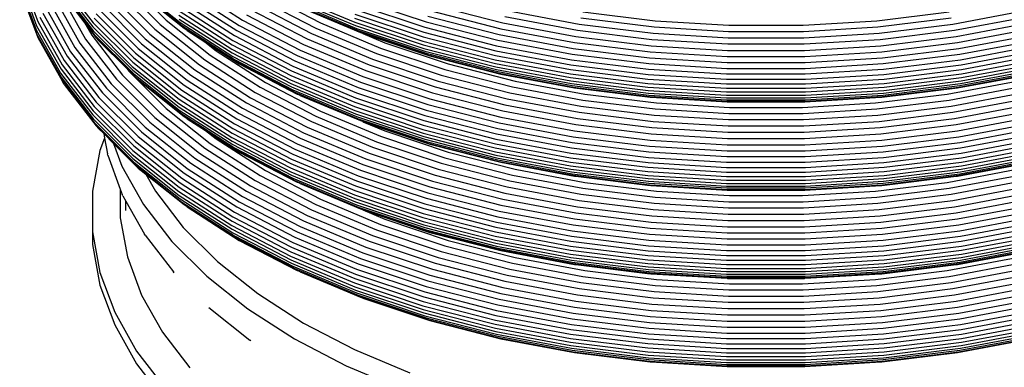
# Model space of a CAD drawing. Extents: x -15981 to -11679, y 2285 to 5601.
# Tile 27 of 103: x -14698.5 to -14680.24, y 3435.38 to 3441.82. Entities that reach past the tile are written whole.
import ezdxf

# ---------------------------------------------------------------- set-up
doc = ezdxf.new("R2010")
doc.units = 0
doc.header["$MEASUREMENT"] = 0
doc.layers.add('TANK', color=2, linetype='CONTINUOUS')
doc.layers.add('TANK-SLOPE', color=2, linetype='CONTINUOUS')

# ---------------------------------------------------------------- blocks, each defined once
blk = doc.blocks.new('A$C3406478A')
at = {"layer": 'TANK'}
for p, q in [((-10.365, 101.016), (-10.06, 100.188)), ((-10.342, 101.091), (-10.037, 100.265)), ((-9.607, 101.017), (-9.011, 100.244)), ((-8.35, 100.983), (-7.656, 100.289)), ((-10.373, 100.94), (-10.068, 100.112)), ((-10.365, 100.866), (-10.06, 100.039)), ((-10.342, 100.794), (-10.037, 99.967)), ((-9.615, 100.94), (-9.019, 100.167)), ((-9.607, 100.867), (-9.011, 100.094)), ((-9.585, 100.799), (-8.99, 100.027)), ((-8.576, 100.828), (-7.869, 100.121)), ((-8.468, 100.909), (-7.767, 100.208)), ((-8.259, 100.931), (-7.399, 100.247)), ((-8.225, 100.87), (-7.367, 100.189)), ((-8.176, 100.819), (-7.322, 100.14)), ((-7.268, 100.813), (-6.301, 100.193)), ((-7.202, 100.907), (-6.24, 100.291)), ((-5.814, 100.77), (-4.793, 100.24)), ((-9.695, 100.647), (-9.255, 99.864)), ((-9.588, 100.718), (-9.151, 99.941)), ((-9.547, 100.734), (-9.163, 100.236)), ((-8.764, 100.663), (-8.046, 99.945)), ((-8.675, 100.747), (-7.962, 100.034)), ((-7.367, 100.631), (-6.391, 100.005)), ((-7.322, 100.722), (-6.35, 100.098)), ((-5.912, 100.681), (-4.88, 100.144)), ((-5.347, 100.752), (-4.162, 100.254)), ((-5.332, 100.687), (-4.149, 100.191)), ((-5.307, 100.634), (-4.127, 100.139)), ((-5.271, 100.59), (-4.095, 100.097)), ((-4.095, 100.679), (-2.837, 100.259)), ((-9.943, 100.422), (-9.494, 99.625)), ((-9.875, 100.499), (-9.428, 99.706)), ((-9.792, 100.575), (-9.348, 99.786)), ((-8.954, 100.407), (-8.225, 99.677)), ((-8.903, 100.492), (-8.176, 99.765)), ((-8.84, 100.578), (-8.117, 99.855)), ((-7.417, 100.461), (-6.436, 99.833)), ((-7.399, 100.543), (-6.42, 99.915)), ((-6.091, 100.488), (-5.04, 99.942)), ((-6.005, 100.585), (-4.963, 100.043)), ((-5.173, 100.53), (-4.057, 100.063)), ((-4.162, 100.404), (-2.892, 99.981)), ((-4.149, 100.489), (-2.882, 100.066)), ((-4.127, 100.581), (-2.863, 100.16)), ((-2.767, 100.468), (-1.454, 100.131)), ((-2.721, 100.577), (-1.418, 100.242)), ((-1.335, 100.469), (-0.002, 100.219)), ((0.068, 100.445), (1.411, 100.28)), ((5.516, 100.28), (6.86, 100.445)), ((6.93, 100.219), (8.263, 100.469)), ((-10.037, 100.265), (-9.585, 99.462)), ((-9.998, 100.343), (-9.547, 99.541)), ((-9.163, 100.236), (-9.038, 100.013)), ((-9.163, 100.236), (-8.954, 99.965)), ((-9.011, 100.244), (-8.278, 99.511)), ((-8.99, 100.325), (-8.259, 99.593)), ((-7.656, 100.289), (-6.84, 99.641)), ((-7.424, 100.383), (-6.442, 99.754)), ((-7.417, 100.312), (-6.436, 99.683)), ((-7.399, 100.247), (-6.42, 99.619)), ((-6.24, 100.291), (-5.173, 99.736)), ((-6.169, 100.391), (-5.11, 99.84)), ((-4.793, 100.24), (-3.682, 99.774)), ((-4.166, 100.325), (-2.896, 99.902)), ((-4.162, 100.254), (-2.892, 99.831)), ((-2.837, 100.259), (-1.51, 99.918)), ((-2.805, 100.362), (-1.485, 100.022)), ((-1.418, 100.242), (-0.062, 99.988)), ((-1.379, 100.356), (-0.034, 100.104)), ((0.032, 100.332), (1.39, 100.166)), ((1.411, 100.28), (2.777, 100.197)), ((4.15, 100.197), (5.516, 100.28)), ((5.538, 100.166), (6.895, 100.332)), ((6.961, 100.104), (8.306, 100.356)), ((6.99, 99.988), (8.346, 100.242)), ((-10.068, 100.112), (-9.615, 99.307)), ((-10.06, 100.188), (-9.607, 99.384)), ((-10.06, 100.039), (-9.607, 99.234)), ((-9.019, 100.167), (-8.286, 99.434)), ((-9.011, 100.094), (-8.278, 99.361)), ((-7.869, 100.121), (-7.037, 99.46)), ((-7.767, 100.208), (-6.943, 99.553)), ((-7.367, 100.189), (-6.391, 99.563)), ((-7.268, 100.099), (-7.322, 100.14)), ((-7.322, 100.14), (-6.35, 99.517)), ((-7.268, 100.099), (-6.938, 99.888)), ((-6.35, 100.098), (-5.271, 99.537)), ((-6.301, 100.193), (-5.226, 99.635)), ((-4.963, 100.043), (-3.829, 99.568)), ((-4.88, 100.144), (-3.757, 99.673)), ((-4.149, 100.191), (-2.882, 99.768)), ((-4.127, 100.139), (-2.863, 99.718)), ((-4.095, 100.097), (-2.837, 99.678)), ((-4.057, 100.063), (-2.805, 99.646)), ((-4.01, 100.044), (-3.602, 99.873)), ((-4.01, 100.044), (-2.767, 99.627)), ((-2.882, 100.066), (-1.545, 99.723)), ((-2.863, 100.16), (-1.531, 99.818)), ((-1.454, 100.131), (-0.088, 99.875)), ((-0.034, 100.104), (1.35, 99.934)), ((-0.002, 100.219), (1.369, 100.05)), ((1.369, 100.05), (2.763, 99.966)), ((1.39, 100.166), (2.77, 100.082)), ((2.77, 100.082), (4.158, 100.082)), ((2.777, 100.197), (4.15, 100.197)), ((4.158, 100.082), (5.538, 100.166)), ((4.165, 99.966), (5.559, 100.05)), ((5.559, 100.05), (6.93, 100.219)), ((5.578, 99.934), (6.961, 100.104)), ((7.016, 99.875), (8.382, 100.131)), ((-10.037, 99.967), (-9.585, 99.164)), ((-9.255, 99.864), (-8.675, 99.112)), ((-9.151, 99.941), (-8.576, 99.195)), ((-9.038, 100.013), (-8.468, 99.274)), ((-8.99, 100.027), (-8.259, 99.296)), ((-8.954, 99.965), (-8.225, 99.235)), ((-8.903, 99.91), (-8.954, 99.965)), ((-8.903, 99.91), (-8.379, 99.387)), ((-8.117, 99.855), (-7.268, 99.18)), ((-8.046, 99.945), (-7.202, 99.274)), ((-7.962, 100.034), (-7.124, 99.368)), ((-6.938, 99.888), (-6.733, 99.725)), ((-6.938, 99.888), (-6.301, 99.479)), ((-6.42, 99.915), (-5.332, 99.35)), ((-6.391, 100.005), (-5.307, 99.441)), ((-5.04, 99.942), (-3.896, 99.462)), ((-3.602, 99.873), (-2.426, 99.481)), ((-2.896, 99.902), (-1.557, 99.557)), ((-2.892, 99.981), (-1.554, 99.637)), ((-1.51, 99.918), (-0.128, 99.659)), ((-1.485, 100.022), (-0.11, 99.764)), ((-0.088, 99.875), (1.317, 99.702)), ((-0.062, 99.988), (1.333, 99.817)), ((1.35, 99.934), (2.757, 99.849)), ((2.763, 99.966), (4.165, 99.966)), ((4.171, 99.849), (5.578, 99.934)), ((5.595, 99.817), (6.99, 99.988)), ((5.611, 99.702), (7.016, 99.875)), ((7.038, 99.764), (8.413, 100.022)), ((7.056, 99.659), (8.438, 99.918)), ((-9.428, 99.706), (-8.84, 98.943)), ((-9.348, 99.786), (-8.764, 99.028)), ((-8.225, 99.677), (-7.367, 98.996)), ((-8.176, 99.765), (-7.322, 99.087)), ((-6.733, 99.725), (-5.814, 99.135)), ((-6.442, 99.754), (-5.353, 99.188)), ((-6.436, 99.833), (-5.347, 99.267)), ((-6.436, 99.683), (-5.347, 99.117)), ((-5.173, 99.736), (-4.011, 99.248)), ((-5.11, 99.84), (-3.956, 99.356)), ((-3.757, 99.673), (-2.556, 99.273)), ((-3.682, 99.774), (-2.493, 99.377)), ((-2.892, 99.831), (-1.554, 99.487)), ((-2.882, 99.768), (-1.545, 99.425)), ((-2.863, 99.718), (-1.531, 99.375)), ((-2.837, 99.678), (-1.51, 99.337)), ((-1.545, 99.723), (-0.154, 99.462)), ((-1.531, 99.818), (-0.143, 99.557)), ((-0.11, 99.764), (1.304, 99.591)), ((1.317, 99.702), (2.746, 99.616)), ((1.333, 99.817), (2.751, 99.731)), ((2.751, 99.731), (4.177, 99.731)), ((2.757, 99.849), (4.171, 99.849)), ((4.177, 99.731), (5.595, 99.817)), ((4.182, 99.616), (5.611, 99.702)), ((5.624, 99.591), (7.038, 99.764)), ((7.071, 99.557), (8.458, 99.818)), ((7.081, 99.462), (8.473, 99.723)), ((-9.547, 99.541), (-8.954, 98.772)), ((-9.494, 99.625), (-8.903, 98.859)), ((-8.278, 99.511), (-7.417, 98.827)), ((-8.259, 99.593), (-7.399, 98.91)), ((-6.943, 99.553), (-6.005, 98.952)), ((-6.84, 99.641), (-5.912, 99.046)), ((-6.42, 99.619), (-5.332, 99.054)), ((-6.391, 99.563), (-5.307, 98.999)), ((-6.35, 99.517), (-5.271, 98.955)), ((-5.271, 99.537), (-4.095, 99.044)), ((-5.226, 99.635), (-4.057, 99.144)), ((-3.829, 99.568), (-2.616, 99.163)), ((-2.805, 99.646), (-1.485, 99.307)), ((-2.767, 99.627), (-1.454, 99.29)), ((-1.557, 99.557), (-0.162, 99.296)), ((-1.554, 99.637), (-0.16, 99.375)), ((-0.143, 99.557), (1.284, 99.382)), ((-0.128, 99.659), (1.293, 99.485)), ((1.304, 99.591), (2.741, 99.504)), ((2.741, 99.504), (4.187, 99.504)), ((2.746, 99.616), (4.182, 99.616)), ((4.187, 99.504), (5.624, 99.591)), ((5.635, 99.485), (7.056, 99.659)), ((5.644, 99.382), (7.071, 99.557)), ((7.088, 99.375), (8.481, 99.637)), ((7.09, 99.296), (8.484, 99.557)), ((-9.607, 99.384), (-9.011, 98.611)), ((-9.585, 99.462), (-8.99, 98.69)), ((-8.379, 99.387), (-8.35, 99.348)), ((-8.379, 99.387), (-8.176, 99.184)), ((-8.35, 99.348), (-7.656, 98.655)), ((-8.286, 99.434), (-7.424, 98.749)), ((-8.278, 99.361), (-7.417, 98.677)), ((-7.124, 99.368), (-6.169, 98.756)), ((-7.037, 99.46), (-6.091, 98.853)), ((-6.301, 99.479), (-5.226, 98.921)), ((-5.332, 99.35), (-4.149, 98.854)), ((-5.307, 99.441), (-4.127, 98.946)), ((-3.956, 99.356), (-2.721, 98.944)), ((-3.896, 99.462), (-2.671, 99.053)), ((-2.493, 99.377), (-1.238, 99.055)), ((-2.426, 99.481), (-1.185, 99.162)), ((-1.554, 99.487), (-0.16, 99.226)), ((-1.545, 99.425), (-0.154, 99.164)), ((-1.531, 99.375), (-0.143, 99.115)), ((-1.51, 99.337), (-0.128, 99.078)), ((-0.16, 99.375), (1.274, 99.199)), ((-0.154, 99.462), (1.277, 99.286)), ((1.284, 99.382), (2.734, 99.294)), ((1.293, 99.485), (2.737, 99.397)), ((2.737, 99.397), (4.19, 99.397)), ((4.19, 99.397), (5.635, 99.485)), ((4.193, 99.294), (5.644, 99.382)), ((5.65, 99.286), (7.081, 99.462)), ((5.654, 99.199), (7.088, 99.375)), ((7.056, 99.078), (8.438, 99.337)), ((7.071, 99.115), (8.458, 99.375)), ((7.081, 99.164), (8.473, 99.425)), ((7.088, 99.226), (8.481, 99.487)), ((-9.615, 99.307), (-9.019, 98.534)), ((-9.607, 99.234), (-9.011, 98.461)), ((-9.547, 99.101), (-9.585, 99.164)), ((-9.585, 99.164), (-8.99, 98.392)), ((-8.576, 99.195), (-7.869, 98.488)), ((-8.468, 99.274), (-7.767, 98.573)), ((-8.259, 99.296), (-7.399, 98.612)), ((-8.225, 99.235), (-7.367, 98.554)), ((-8.176, 99.184), (-7.322, 98.505)), ((-7.268, 99.18), (-6.301, 98.56)), ((-7.202, 99.274), (-6.24, 98.657)), ((-5.814, 99.135), (-4.793, 98.605)), ((-5.353, 99.188), (-4.166, 98.69)), ((-5.347, 99.267), (-4.162, 98.769)), ((-4.057, 99.144), (-2.805, 98.727)), ((-4.011, 99.248), (-2.767, 98.833)), ((-2.616, 99.163), (-1.335, 98.834)), ((-2.556, 99.273), (-1.288, 98.947)), ((-1.485, 99.307), (-0.11, 99.049)), ((-1.454, 99.29), (-0.088, 99.034)), ((-1.185, 99.162), (0.106, 98.92)), ((-0.162, 99.296), (1.272, 99.12)), ((-0.16, 99.226), (1.274, 99.05)), ((-0.154, 99.164), (1.277, 98.988)), ((1.274, 99.199), (2.731, 99.111)), ((1.277, 99.286), (2.732, 99.198)), ((2.732, 99.198), (4.195, 99.198)), ((2.734, 99.294), (4.193, 99.294)), ((4.195, 99.198), (5.65, 99.286)), ((4.197, 99.111), (5.654, 99.199)), ((5.65, 98.988), (7.081, 99.164)), ((5.654, 99.05), (7.088, 99.226)), ((5.655, 99.12), (7.09, 99.296)), ((6.822, 98.92), (8.113, 99.162)), ((7.016, 99.034), (8.382, 99.29)), ((7.038, 99.049), (8.413, 99.307)), ((-9.547, 99.101), (-8.954, 98.332)), ((-8.84, 98.943), (-8.117, 98.22)), ((-8.764, 99.028), (-8.046, 98.31)), ((-8.675, 99.112), (-7.962, 98.399)), ((-7.367, 98.996), (-6.391, 98.37)), ((-7.322, 99.087), (-6.35, 98.463)), ((-6.005, 98.952), (-4.963, 98.41)), ((-5.912, 99.046), (-4.88, 98.51)), ((-5.347, 99.117), (-4.162, 98.619)), ((-5.332, 99.054), (-4.149, 98.558)), ((-5.307, 98.999), (-4.127, 98.504)), ((-5.271, 98.955), (-4.095, 98.462)), ((-4.127, 98.946), (-2.863, 98.525)), ((-4.095, 99.044), (-2.837, 98.625)), ((-2.721, 98.944), (-1.418, 98.609)), ((-2.671, 99.053), (-1.379, 98.721)), ((-1.288, 98.947), (0.032, 98.699)), ((-1.238, 99.055), (0.068, 98.81)), ((-0.143, 99.115), (1.284, 98.94)), ((-0.128, 99.078), (1.293, 98.903)), ((-0.11, 99.049), (1.304, 98.875)), ((-0.088, 99.034), (1.317, 98.861)), ((1.272, 99.12), (2.731, 99.031)), ((1.274, 99.05), (2.731, 98.961)), ((1.277, 98.988), (2.732, 98.9)), ((2.731, 99.111), (4.197, 99.111)), ((2.731, 99.031), (4.197, 99.031)), ((2.731, 98.961), (4.197, 98.961)), ((4.195, 98.9), (5.65, 98.988)), ((4.197, 99.031), (5.655, 99.12)), ((4.197, 98.961), (5.654, 99.05)), ((5.611, 98.861), (7.016, 99.034)), ((5.624, 98.875), (7.038, 99.049)), ((5.635, 98.903), (7.056, 99.078)), ((5.644, 98.94), (7.071, 99.115)), ((6.86, 98.81), (8.166, 99.055)), ((6.895, 98.699), (8.215, 98.947)), ((-8.954, 98.772), (-8.225, 98.043)), ((-8.903, 98.859), (-8.176, 98.132)), ((-7.417, 98.827), (-6.436, 98.198)), ((-7.399, 98.91), (-6.42, 98.282)), ((-6.091, 98.853), (-5.04, 98.307)), ((-5.173, 98.896), (-5.226, 98.921)), ((-5.173, 98.896), (-4.057, 98.43)), ((-4.162, 98.769), (-2.892, 98.346)), ((-4.149, 98.854), (-2.882, 98.431)), ((-2.767, 98.833), (-1.454, 98.496)), ((-1.335, 98.834), (-0.002, 98.584)), ((0.068, 98.81), (1.411, 98.645)), ((0.106, 98.92), (1.434, 98.757)), ((1.284, 98.94), (2.734, 98.852)), ((1.293, 98.903), (2.737, 98.815)), ((1.304, 98.875), (2.741, 98.788)), ((1.317, 98.861), (1.333, 98.861)), ((1.333, 98.861), (2.746, 98.775)), ((2.732, 98.9), (4.195, 98.9)), ((2.734, 98.852), (4.193, 98.852)), ((2.737, 98.815), (4.19, 98.815)), ((2.741, 98.788), (4.187, 98.788)), ((2.746, 98.775), (2.751, 98.775)), ((2.751, 98.775), (4.177, 98.775)), ((4.177, 98.775), (4.182, 98.775)), ((4.182, 98.775), (5.595, 98.861)), ((4.187, 98.788), (5.624, 98.875)), ((4.19, 98.815), (5.635, 98.903)), ((4.193, 98.852), (5.644, 98.94)), ((5.493, 98.757), (6.822, 98.92)), ((5.516, 98.645), (6.86, 98.81)), ((5.595, 98.861), (5.611, 98.861)), ((6.93, 98.584), (8.263, 98.834)), ((-9.011, 98.611), (-8.278, 97.878)), ((-8.99, 98.69), (-8.259, 97.959)), ((-7.656, 98.655), (-6.84, 98.006)), ((-7.424, 98.749), (-6.442, 98.119)), ((-7.417, 98.677), (-6.436, 98.048)), ((-7.399, 98.612), (-6.42, 97.985)), ((-6.24, 98.657), (-5.173, 98.103)), ((-6.169, 98.756), (-5.11, 98.205)), ((-4.793, 98.605), (-3.682, 98.139)), ((-4.166, 98.69), (-2.896, 98.267)), ((-4.162, 98.619), (-2.892, 98.196)), ((-2.837, 98.625), (-1.51, 98.283)), ((-2.805, 98.727), (-1.485, 98.387)), ((-1.418, 98.609), (-0.062, 98.355)), ((-1.379, 98.721), (-0.034, 98.469)), ((-0.002, 98.584), (1.369, 98.416)), ((0.032, 98.699), (1.39, 98.533)), ((1.411, 98.645), (2.777, 98.562)), ((1.434, 98.757), (2.785, 98.675)), ((2.785, 98.675), (4.143, 98.675)), ((4.143, 98.675), (5.493, 98.757)), ((4.15, 98.562), (5.516, 98.645)), ((5.538, 98.533), (6.895, 98.699)), ((5.559, 98.416), (6.93, 98.584)), ((6.961, 98.469), (8.306, 98.721)), ((6.99, 98.355), (8.346, 98.609)), ((-9.019, 98.534), (-8.286, 97.8)), ((-9.011, 98.461), (-8.278, 97.728)), ((-7.962, 98.399), (-7.124, 97.733)), ((-7.869, 98.488), (-7.037, 97.827)), ((-7.767, 98.573), (-6.943, 97.918)), ((-7.367, 98.554), (-6.391, 97.928)), ((-7.268, 98.465), (-7.322, 98.505)), ((-7.322, 98.505), (-6.35, 97.882)), ((-7.268, 98.465), (-6.927, 98.246)), ((-6.35, 98.463), (-5.271, 97.902)), ((-6.301, 98.56), (-5.226, 98.002)), ((-4.963, 98.41), (-3.829, 97.935)), ((-4.88, 98.51), (-3.757, 98.039)), ((-4.149, 98.558), (-2.882, 98.135)), ((-4.127, 98.504), (-2.863, 98.083)), ((-4.095, 98.462), (-2.837, 98.043)), ((-4.057, 98.43), (-2.805, 98.013)), ((-4.011, 98.409), (-3.602, 98.238)), ((-4.011, 98.409), (-2.767, 97.994)), ((-2.882, 98.431), (-1.545, 98.088)), ((-2.863, 98.525), (-1.531, 98.183)), ((-1.454, 98.496), (-0.088, 98.24)), ((-0.034, 98.469), (1.35, 98.299)), ((1.369, 98.416), (2.763, 98.331)), ((1.39, 98.533), (2.77, 98.449)), ((2.77, 98.449), (4.158, 98.449)), ((2.777, 98.562), (4.15, 98.562)), ((4.158, 98.449), (5.538, 98.533)), ((4.165, 98.331), (5.559, 98.416)), ((5.578, 98.299), (6.961, 98.469)), ((7.016, 98.24), (8.382, 98.496)), ((-8.99, 98.392), (-8.259, 97.661)), ((-8.903, 98.277), (-8.954, 98.332)), ((-8.954, 98.332), (-8.225, 97.602)), ((-8.903, 98.277), (-8.813, 98.188)), ((-8.117, 98.22), (-7.268, 97.545)), ((-8.046, 98.31), (-7.202, 97.639)), ((-6.927, 98.246), (-6.733, 98.092)), ((-6.927, 98.246), (-6.301, 97.844)), ((-6.42, 98.282), (-5.332, 97.717)), ((-6.391, 98.37), (-5.307, 97.807)), ((-5.04, 98.307), (-3.896, 97.827)), ((-3.602, 98.238), (-2.426, 97.846)), ((-2.896, 98.267), (-1.557, 97.923)), ((-2.892, 98.346), (-1.554, 98.002)), ((-1.51, 98.283), (-0.128, 98.024)), ((-1.485, 98.387), (-0.11, 98.13)), ((-0.088, 98.24), (1.317, 98.067)), ((-0.062, 98.355), (1.333, 98.184)), ((1.35, 98.299), (2.757, 98.214)), ((2.757, 98.214), (4.171, 98.214)), ((2.763, 98.331), (4.165, 98.331)), ((4.171, 98.214), (5.578, 98.299)), ((5.595, 98.184), (6.99, 98.355)), ((5.611, 98.067), (7.016, 98.24)), ((7.038, 98.13), (8.413, 98.387)), ((7.056, 98.024), (8.438, 98.283)), ((-8.799, 98.107), (-8.884, 97.875)), ((-8.813, 98.188), (-8.634, 98.008)), ((-8.813, 98.188), (-8.799, 98.107)), ((-8.799, 98.107), (-8.745, 97.813)), ((-8.225, 98.043), (-7.367, 97.361)), ((-8.176, 98.132), (-7.322, 97.454)), ((-6.733, 98.092), (-5.814, 97.502)), ((-6.442, 98.119), (-5.353, 97.553)), ((-6.436, 98.198), (-5.347, 97.632)), ((-6.436, 98.048), (-5.347, 97.482)), ((-5.173, 98.103), (-4.011, 97.615)), ((-5.11, 98.205), (-3.956, 97.721)), ((-3.757, 98.039), (-2.556, 97.638)), ((-3.682, 98.139), (-2.493, 97.742)), ((-2.892, 98.196), (-1.554, 97.852)), ((-2.882, 98.135), (-1.545, 97.792)), ((-2.863, 98.083), (-1.531, 97.74)), ((-2.837, 98.043), (-1.51, 97.702)), ((-1.545, 98.088), (-0.154, 97.827)), ((-1.531, 98.183), (-0.143, 97.922)), ((-0.11, 98.13), (1.304, 97.956)), ((1.317, 98.067), (2.746, 97.981)), ((1.333, 98.184), (2.751, 98.098)), ((2.751, 98.098), (4.177, 98.098)), ((4.177, 98.098), (5.595, 98.184)), ((4.182, 97.981), (5.611, 98.067)), ((5.624, 97.956), (7.038, 98.13)), ((7.071, 97.922), (8.458, 98.183)), ((7.081, 97.827), (8.473, 98.088)), ((-8.884, 97.875), (-9.021, 97.124)), ((-8.634, 98.008), (-8.478, 97.585)), ((-8.634, 98.008), (-8.176, 97.551)), ((-8.278, 97.878), (-7.417, 97.194)), ((-8.259, 97.959), (-7.399, 97.275)), ((-6.943, 97.918), (-6.005, 97.317)), ((-6.84, 98.006), (-5.912, 97.411)), ((-6.42, 97.985), (-5.332, 97.419)), ((-6.391, 97.928), (-5.307, 97.364)), ((-6.35, 97.882), (-5.271, 97.321)), ((-5.271, 97.902), (-4.095, 97.409)), ((-5.226, 98.002), (-4.057, 97.511)), ((-3.829, 97.935), (-2.616, 97.53)), ((-2.805, 98.013), (-1.485, 97.674)), ((-2.767, 97.994), (-1.454, 97.657)), ((-1.557, 97.923), (-0.162, 97.661)), ((-1.554, 98.002), (-0.16, 97.741)), ((-1.554, 97.852), (-0.16, 97.591)), ((-0.143, 97.922), (1.284, 97.747)), ((-0.128, 98.024), (1.293, 97.85)), ((1.293, 97.85), (2.737, 97.762)), ((1.304, 97.956), (2.741, 97.869)), ((2.741, 97.869), (4.187, 97.869)), ((2.746, 97.981), (4.182, 97.981)), ((4.187, 97.869), (5.624, 97.956)), ((4.19, 97.762), (5.635, 97.85)), ((5.635, 97.85), (7.056, 98.024)), ((5.644, 97.747), (7.071, 97.922)), ((7.088, 97.741), (8.481, 98.002)), ((7.088, 97.591), (8.481, 97.852)), ((7.09, 97.661), (8.484, 97.923)), ((-8.739, 97.789), (-8.745, 97.813)), ((-8.739, 97.789), (-8.508, 97.16)), ((-8.286, 97.8), (-7.424, 97.116)), ((-8.278, 97.728), (-7.417, 97.044)), ((-7.124, 97.733), (-6.169, 97.121)), ((-7.037, 97.827), (-6.091, 97.22)), ((-6.301, 97.844), (-5.226, 97.286)), ((-5.332, 97.717), (-4.149, 97.221)), ((-5.307, 97.807), (-4.127, 97.312)), ((-3.956, 97.721), (-2.721, 97.309)), ((-3.896, 97.827), (-2.671, 97.419)), ((-2.493, 97.742), (-1.238, 97.42)), ((-2.426, 97.846), (-1.185, 97.527)), ((-1.545, 97.792), (-0.154, 97.531)), ((-1.531, 97.74), (-0.143, 97.48)), ((-1.51, 97.702), (-0.128, 97.443)), ((-1.485, 97.674), (-0.11, 97.416)), ((-0.16, 97.741), (1.274, 97.565)), ((-0.154, 97.827), (1.277, 97.651)), ((1.284, 97.747), (2.734, 97.659)), ((2.737, 97.762), (4.19, 97.762)), ((4.193, 97.659), (5.644, 97.747)), ((5.65, 97.651), (7.081, 97.827)), ((5.654, 97.565), (7.088, 97.741)), ((7.038, 97.416), (8.413, 97.674)), ((7.056, 97.443), (8.438, 97.702)), ((7.071, 97.48), (8.458, 97.74)), ((7.081, 97.531), (8.473, 97.792)), ((-8.478, 97.585), (-8.078, 96.874)), ((-8.259, 97.661), (-7.399, 96.977)), ((-8.225, 97.602), (-7.367, 96.921)), ((-8.176, 97.551), (-8.034, 97.437)), ((-7.268, 97.545), (-6.301, 96.925)), ((-7.202, 97.639), (-6.24, 97.023)), ((-5.814, 97.502), (-4.793, 96.972)), ((-5.353, 97.553), (-4.166, 97.055)), ((-5.347, 97.632), (-4.162, 97.134)), ((-4.057, 97.511), (-2.805, 97.094)), ((-4.011, 97.615), (-2.767, 97.2)), ((-2.616, 97.53), (-1.335, 97.201)), ((-2.556, 97.638), (-1.288, 97.312)), ((-1.454, 97.657), (-0.088, 97.401)), ((-1.185, 97.527), (0.106, 97.285)), ((-0.162, 97.661), (1.272, 97.485)), ((-0.16, 97.591), (1.274, 97.415)), ((-0.154, 97.531), (1.277, 97.355)), ((1.272, 97.485), (2.731, 97.396)), ((1.274, 97.565), (2.731, 97.476)), ((1.277, 97.651), (2.732, 97.563)), ((2.732, 97.563), (4.195, 97.563)), ((2.734, 97.659), (4.193, 97.659)), ((4.195, 97.563), (5.65, 97.651)), ((4.197, 97.476), (5.654, 97.565)), ((4.197, 97.396), (5.655, 97.485)), ((5.65, 97.355), (7.081, 97.531)), ((5.654, 97.415), (7.088, 97.591)), ((5.655, 97.485), (7.09, 97.661)), ((6.822, 97.285), (8.113, 97.527)), ((7.016, 97.401), (8.382, 97.657)), ((-8.034, 97.437), (-7.322, 96.872)), ((-8.034, 97.437), (-7.855, 97.12)), ((-7.367, 97.361), (-6.391, 96.735)), ((-7.322, 97.454), (-6.35, 96.83)), ((-6.005, 97.317), (-4.963, 96.775)), ((-5.912, 97.411), (-4.88, 96.875)), ((-5.347, 97.482), (-4.162, 96.985)), ((-5.332, 97.419), (-4.149, 96.923)), ((-5.307, 97.364), (-4.127, 96.869)), ((-5.271, 97.321), (-4.095, 96.828)), ((-4.127, 97.312), (-2.863, 96.89)), ((-4.095, 97.409), (-2.837, 96.99)), ((-2.721, 97.309), (-1.418, 96.975)), ((-2.671, 97.419), (-1.379, 97.087)), ((-1.288, 97.312), (0.032, 97.064)), ((-1.238, 97.42), (0.068, 97.175)), ((-0.143, 97.48), (1.284, 97.305)), ((-0.128, 97.443), (1.293, 97.268)), ((-0.11, 97.416), (1.304, 97.242)), ((-0.088, 97.401), (-0.062, 97.397)), ((-0.062, 97.397), (1.317, 97.228)), ((1.274, 97.415), (2.731, 97.326)), ((1.277, 97.355), (2.732, 97.267)), ((1.284, 97.305), (2.734, 97.217)), ((2.731, 97.476), (4.197, 97.476)), ((2.731, 97.396), (4.197, 97.396)), ((2.731, 97.326), (4.197, 97.326)), ((4.193, 97.217), (5.644, 97.305)), ((4.195, 97.267), (5.65, 97.355)), ((4.197, 97.326), (5.654, 97.415)), ((5.611, 97.228), (6.99, 97.397)), ((5.624, 97.242), (7.038, 97.416)), ((5.635, 97.268), (7.056, 97.443)), ((5.644, 97.305), (7.071, 97.48)), ((6.86, 97.175), (8.166, 97.42)), ((6.895, 97.064), (8.215, 97.312)), ((6.99, 97.397), (7.016, 97.401)), ((-9.021, 97.124), (-9.021, 96.368)), ((-8.508, 97.16), (-8.508, 96.626)), ((-8.508, 97.16), (-8.47, 97.059)), ((-7.855, 97.12), (-7.339, 96.451)), ((-7.417, 97.194), (-6.436, 96.565)), ((-7.399, 97.275), (-6.42, 96.647)), ((-6.169, 97.121), (-5.11, 96.57)), ((-6.091, 97.22), (-5.04, 96.674)), ((-5.173, 97.262), (-5.226, 97.286)), ((-5.173, 97.262), (-4.057, 96.795)), ((-4.162, 97.134), (-2.892, 96.711)), ((-4.149, 97.221), (-2.882, 96.798)), ((-2.767, 97.2), (-1.454, 96.863)), ((-1.335, 97.201), (-0.002, 96.951)), ((0.068, 97.175), (1.411, 97.01)), ((0.106, 97.285), (1.434, 97.122)), ((1.293, 97.268), (2.737, 97.181)), ((1.304, 97.242), (2.741, 97.155)), ((1.333, 97.226), (1.317, 97.228)), ((1.333, 97.226), (2.746, 97.142)), ((1.434, 97.122), (2.785, 97.04)), ((2.732, 97.267), (4.195, 97.267)), ((2.734, 97.217), (4.193, 97.217)), ((2.737, 97.181), (4.19, 97.181)), ((2.741, 97.155), (4.187, 97.155)), ((2.751, 97.142), (4.177, 97.14)), ((4.143, 97.04), (5.493, 97.122)), ((4.177, 97.14), (4.182, 97.142)), ((4.182, 97.142), (5.595, 97.226)), ((4.187, 97.155), (5.624, 97.242)), ((4.19, 97.181), (5.635, 97.268)), ((5.493, 97.122), (6.822, 97.285)), ((5.516, 97.01), (6.86, 97.175)), ((5.595, 97.226), (5.611, 97.228)), ((6.93, 96.951), (8.263, 97.201)), ((-8.461, 97.036), (-8.47, 97.059)), ((-8.461, 97.036), (-8.403, 96.934)), ((-7.424, 97.116), (-6.442, 96.486)), ((-7.417, 97.044), (-6.436, 96.415)), ((-7.399, 96.977), (-6.42, 96.35)), ((-6.24, 97.023), (-5.173, 96.468)), ((-4.793, 96.972), (-3.682, 96.506)), ((-4.166, 97.055), (-2.896, 96.632)), ((-4.162, 96.985), (-2.892, 96.562)), ((-2.837, 96.99), (-1.51, 96.649)), ((-2.805, 97.094), (-1.485, 96.754)), ((-1.418, 96.975), (-0.062, 96.72)), ((-1.379, 97.087), (-0.034, 96.834)), ((-0.002, 96.951), (1.369, 96.782)), ((0.032, 97.064), (1.39, 96.898)), ((1.411, 97.01), (2.777, 96.927)), ((2.785, 97.04), (4.143, 97.04)), ((4.15, 96.927), (5.516, 97.01)), ((5.538, 96.898), (6.895, 97.064)), ((5.559, 96.782), (6.93, 96.951)), ((6.961, 96.834), (8.306, 97.087)), ((6.99, 96.72), (8.346, 96.975)), ((-8.403, 96.766), (-8.403, 96.934)), ((-8.403, 96.934), (-8.061, 96.326)), ((-8.078, 96.874), (-7.552, 96.192)), ((-7.367, 96.921), (-6.391, 96.295)), ((-7.268, 96.83), (-7.322, 96.872)), ((-7.322, 96.872), (-6.35, 96.249)), ((-7.268, 96.83), (-6.301, 96.21)), ((-6.35, 96.83), (-5.271, 96.269)), ((-6.301, 96.925), (-5.226, 96.367)), ((-4.963, 96.775), (-3.829, 96.3)), ((-4.88, 96.875), (-3.757, 96.404)), ((-4.149, 96.923), (-2.882, 96.501)), ((-4.127, 96.869), (-2.863, 96.448)), ((-4.095, 96.828), (-2.837, 96.408)), ((-4.057, 96.795), (-2.805, 96.378)), ((-4.011, 96.774), (-3.602, 96.603)), ((-4.011, 96.774), (-2.767, 96.359)), ((-2.882, 96.798), (-1.545, 96.455)), ((-2.863, 96.89), (-1.531, 96.548)), ((-1.485, 96.754), (-0.11, 96.497)), ((-1.454, 96.863), (-0.088, 96.607)), ((-0.034, 96.834), (1.35, 96.664)), ((1.369, 96.782), (2.763, 96.698)), ((1.39, 96.898), (2.77, 96.814)), ((2.77, 96.814), (4.158, 96.814)), ((2.777, 96.927), (4.15, 96.927)), ((4.158, 96.814), (5.538, 96.898)), ((4.165, 96.698), (5.559, 96.782)), ((5.578, 96.664), (6.961, 96.834)), ((7.016, 96.607), (8.382, 96.863)), ((7.038, 96.497), (8.413, 96.754)), ((-8.508, 96.626), (-8.377, 95.905)), ((-6.42, 96.647), (-5.332, 96.082)), ((-6.391, 96.735), (-5.307, 96.172)), ((-5.11, 96.57), (-3.956, 96.086)), ((-5.04, 96.674), (-3.896, 96.194)), ((-3.602, 96.603), (-2.426, 96.211)), ((-2.896, 96.632), (-1.557, 96.288)), ((-2.892, 96.711), (-1.554, 96.367)), ((-1.51, 96.649), (-0.128, 96.389)), ((-0.088, 96.607), (1.317, 96.434)), ((-0.062, 96.72), (1.333, 96.549)), ((1.35, 96.664), (2.757, 96.579)), ((2.757, 96.579), (4.171, 96.579)), ((2.763, 96.698), (4.165, 96.698)), ((4.171, 96.579), (5.578, 96.664)), ((5.595, 96.549), (6.99, 96.72)), ((5.611, 96.434), (7.016, 96.607)), ((7.056, 96.389), (8.438, 96.649)), ((-7.339, 96.451), (-6.705, 95.816)), ((-6.442, 96.486), (-5.353, 95.92)), ((-6.436, 96.565), (-5.347, 95.999)), ((-6.436, 96.415), (-5.347, 95.849)), ((-5.173, 96.468), (-4.011, 95.98)), ((-3.757, 96.404), (-2.556, 96.003)), ((-3.682, 96.506), (-2.493, 96.109)), ((-2.892, 96.562), (-1.554, 96.217)), ((-2.882, 96.501), (-1.545, 96.157)), ((-2.863, 96.448), (-1.531, 96.106)), ((-2.837, 96.408), (-1.51, 96.067)), ((-1.545, 96.455), (-0.154, 96.194)), ((-1.531, 96.548), (-0.143, 96.288)), ((-0.128, 96.389), (1.293, 96.215)), ((-0.11, 96.497), (1.304, 96.323)), ((1.317, 96.434), (2.746, 96.348)), ((1.333, 96.549), (2.751, 96.463)), ((2.751, 96.463), (4.177, 96.463)), ((4.177, 96.463), (5.595, 96.549)), ((4.182, 96.348), (5.611, 96.434)), ((5.624, 96.323), (7.038, 96.497)), ((5.635, 96.215), (7.056, 96.389)), ((7.071, 96.288), (8.458, 96.548)), ((7.081, 96.194), (8.473, 96.455)), ((-9.021, 96.368), (-8.884, 95.617)), ((-9.021, 96.368), (-9.021, 96.133)), ((-8.048, 96.306), (-8.061, 96.326)), ((-8.048, 96.306), (-7.523, 95.626)), ((-6.42, 96.35), (-5.332, 95.785)), ((-6.391, 96.295), (-5.307, 95.731)), ((-6.35, 96.249), (-5.271, 95.687)), ((-6.301, 96.21), (-5.226, 95.651)), ((-5.271, 96.269), (-4.095, 95.776)), ((-5.226, 96.367), (-4.057, 95.876)), ((-3.829, 96.3), (-2.616, 95.895)), ((-2.805, 96.378), (-1.485, 96.039)), ((-2.767, 96.359), (-1.454, 96.022)), ((-2.426, 96.211), (-1.185, 95.892)), ((-1.557, 96.288), (-0.162, 96.026)), ((-1.554, 96.367), (-0.16, 96.106)), ((-1.554, 96.217), (-0.16, 95.956)), ((-0.143, 96.288), (1.284, 96.112)), ((1.293, 96.215), (2.737, 96.127)), ((1.304, 96.323), (2.741, 96.236)), ((2.741, 96.236), (4.187, 96.236)), ((2.746, 96.348), (4.182, 96.348)), ((4.187, 96.236), (5.624, 96.323)), ((4.19, 96.127), (5.635, 96.215)), ((5.644, 96.112), (7.071, 96.288)), ((7.088, 96.106), (8.481, 96.367)), ((7.088, 95.956), (8.481, 96.217)), ((7.09, 96.026), (8.484, 96.288)), ((-9.021, 96.133), (-8.884, 95.382)), ((-7.552, 96.192), (-6.905, 95.545)), ((-5.332, 96.082), (-4.149, 95.586)), ((-5.307, 96.172), (-4.127, 95.677)), ((-3.956, 96.086), (-2.721, 95.675)), ((-3.896, 96.194), (-2.671, 95.786)), ((-2.493, 96.109), (-1.238, 95.787)), ((-1.545, 96.157), (-0.154, 95.896)), ((-1.531, 96.106), (-0.143, 95.845)), ((-1.51, 96.067), (-0.128, 95.808)), ((-1.485, 96.039), (-0.11, 95.781)), ((-1.454, 96.022), (-0.088, 95.766)), ((-0.162, 96.026), (1.272, 95.85)), ((-0.16, 96.106), (1.274, 95.93)), ((-0.154, 96.194), (1.277, 96.018)), ((1.284, 96.112), (2.734, 96.024)), ((2.734, 96.024), (4.193, 96.024)), ((2.737, 96.127), (4.19, 96.127)), ((4.193, 96.024), (5.644, 96.112)), ((5.65, 96.018), (7.081, 96.194)), ((5.654, 95.93), (7.088, 96.106)), ((5.655, 95.85), (7.09, 96.026)), ((7.016, 95.766), (8.382, 96.022)), ((7.038, 95.781), (8.413, 96.039)), ((7.056, 95.808), (8.438, 96.067)), ((7.071, 95.845), (8.458, 96.106)), ((7.081, 95.896), (8.473, 96.157)), ((-8.377, 95.905), (-8.116, 95.196)), ((-5.353, 95.92), (-4.166, 95.422)), ((-5.347, 95.999), (-4.162, 95.501)), ((-5.347, 95.849), (-4.162, 95.352)), ((-4.057, 95.876), (-2.805, 95.459)), ((-4.011, 95.98), (-2.767, 95.566)), ((-2.616, 95.895), (-1.335, 95.566)), ((-2.556, 96.003), (-1.288, 95.677)), ((-1.185, 95.892), (0.106, 95.65)), ((-0.16, 95.956), (1.274, 95.78)), ((-0.154, 95.896), (1.277, 95.72)), ((-0.143, 95.845), (1.284, 95.67)), ((1.272, 95.85), (2.731, 95.762)), ((1.274, 95.93), (2.731, 95.841)), ((1.277, 96.018), (2.732, 95.93)), ((2.731, 95.841), (4.197, 95.841)), ((2.732, 95.93), (4.195, 95.93)), ((4.195, 95.93), (5.65, 96.018)), ((4.197, 95.841), (5.654, 95.93)), ((4.197, 95.762), (5.655, 95.85)), ((5.644, 95.67), (7.071, 95.845)), ((5.65, 95.72), (7.081, 95.896)), ((5.654, 95.78), (7.088, 95.956)), ((6.822, 95.65), (8.113, 95.892)), ((-6.705, 95.816), (-5.959, 95.224)), ((-5.332, 95.785), (-4.149, 95.288)), ((-5.307, 95.731), (-4.127, 95.236)), ((-5.271, 95.687), (-4.095, 95.194)), ((-4.127, 95.677), (-2.863, 95.256)), ((-4.095, 95.776), (-2.837, 95.357)), ((-2.721, 95.675), (-1.418, 95.34)), ((-2.671, 95.786), (-1.379, 95.453)), ((-1.288, 95.677), (0.032, 95.43)), ((-1.238, 95.787), (0.068, 95.542)), ((-0.128, 95.808), (1.293, 95.633)), ((-0.11, 95.781), (1.304, 95.607)), ((-0.088, 95.766), (-0.062, 95.763)), ((-0.062, 95.763), (1.317, 95.593)), ((1.274, 95.78), (2.731, 95.692)), ((1.277, 95.72), (2.732, 95.632)), ((1.284, 95.67), (2.734, 95.582)), ((2.731, 95.762), (4.197, 95.762)), ((2.731, 95.692), (4.197, 95.692)), ((4.193, 95.582), (5.644, 95.67)), ((4.195, 95.632), (5.65, 95.72)), ((4.197, 95.692), (5.654, 95.78)), ((5.611, 95.593), (6.99, 95.763)), ((5.624, 95.607), (7.038, 95.781)), ((5.635, 95.633), (7.056, 95.808)), ((6.86, 95.542), (8.166, 95.787)), ((6.895, 95.43), (8.215, 95.677)), ((6.99, 95.763), (7.016, 95.766)), ((-8.884, 95.617), (-8.612, 94.878)), ((-7.508, 95.609), (-7.523, 95.626)), ((-6.905, 95.545), (-6.144, 94.94)), ((-5.173, 95.627), (-5.226, 95.651)), ((-5.173, 95.627), (-4.057, 95.161)), ((-4.162, 95.501), (-2.892, 95.078)), ((-4.149, 95.586), (-2.882, 95.163)), ((-2.767, 95.566), (-1.454, 95.228)), ((-1.335, 95.566), (-0.002, 95.316)), ((0.068, 95.542), (1.411, 95.377)), ((0.106, 95.65), (1.434, 95.487)), ((1.293, 95.633), (2.737, 95.546)), ((1.304, 95.607), (2.741, 95.52)), ((1.333, 95.591), (1.317, 95.593)), ((1.333, 95.591), (2.746, 95.507)), ((1.434, 95.487), (2.785, 95.405)), ((2.732, 95.632), (4.195, 95.632)), ((2.734, 95.582), (4.193, 95.582)), ((2.737, 95.546), (4.19, 95.546)), ((2.741, 95.52), (4.187, 95.52)), ((2.746, 95.507), (2.751, 95.505)), ((2.751, 95.505), (4.177, 95.505)), ((4.143, 95.405), (5.493, 95.487)), ((4.177, 95.505), (4.182, 95.507)), ((4.182, 95.507), (5.595, 95.591)), ((4.187, 95.52), (5.624, 95.607)), ((4.19, 95.546), (5.635, 95.633)), ((5.493, 95.487), (6.822, 95.65)), ((5.516, 95.377), (6.86, 95.542)), ((5.595, 95.591), (5.611, 95.593)), ((6.93, 95.316), (8.263, 95.566)), ((-8.884, 95.382), (-8.612, 94.643)), ((-4.166, 95.422), (-2.896, 94.999)), ((-4.162, 95.352), (-2.892, 94.928)), ((-2.837, 95.357), (-1.51, 95.015)), ((-2.805, 95.459), (-1.485, 95.12)), ((-1.418, 95.34), (-0.062, 95.085)), ((-1.379, 95.453), (-0.034, 95.201)), ((-0.002, 95.316), (1.369, 95.148)), ((0.032, 95.43), (1.39, 95.263)), ((1.411, 95.377), (2.777, 95.294)), ((2.777, 95.294), (4.15, 95.294)), ((2.785, 95.405), (4.143, 95.405)), ((4.15, 95.294), (5.516, 95.377)), ((5.538, 95.263), (6.895, 95.43)), ((5.559, 95.148), (6.93, 95.316)), ((6.961, 95.201), (8.306, 95.453)), ((6.99, 95.085), (8.346, 95.34)), ((-8.116, 95.196), (-7.728, 94.507)), ((-5.959, 95.224), (-5.109, 94.679)), ((-4.149, 95.288), (-2.882, 94.866)), ((-4.127, 95.236), (-2.863, 94.815)), ((-4.095, 95.194), (-2.837, 94.775)), ((-4.057, 95.161), (-2.805, 94.743)), ((-4.011, 95.139), (-2.767, 94.725)), ((-2.882, 95.163), (-1.545, 94.82)), ((-2.863, 95.256), (-1.531, 94.913)), ((-1.485, 95.12), (-0.11, 94.862)), ((-1.454, 95.228), (-0.088, 94.972)), ((-0.034, 95.201), (1.35, 95.031)), ((1.369, 95.148), (2.763, 95.063)), ((1.39, 95.263), (2.77, 95.179)), ((2.77, 95.179), (4.158, 95.179)), ((4.158, 95.179), (5.538, 95.263)), ((4.165, 95.063), (5.559, 95.148)), ((5.578, 95.031), (6.961, 95.201)), ((7.016, 94.972), (8.382, 95.228)), ((7.038, 94.862), (8.413, 95.12)), ((-6.864, 94.964), (-6.106, 94.362)), ((-6.144, 94.94), (-5.278, 94.385)), ((-2.896, 94.999), (-1.557, 94.655)), ((-2.892, 95.078), (-1.554, 94.734)), ((-2.892, 94.928), (-1.554, 94.584)), ((-1.51, 95.015), (-0.128, 94.756)), ((-0.088, 94.972), (1.317, 94.799)), ((-0.062, 95.085), (1.333, 94.914)), ((1.35, 95.031), (2.757, 94.946)), ((2.757, 94.946), (4.171, 94.946)), ((2.763, 95.063), (4.165, 95.063)), ((4.171, 94.946), (5.578, 95.031)), ((5.595, 94.914), (6.99, 95.085)), ((5.611, 94.799), (7.016, 94.972)), ((7.056, 94.756), (8.438, 95.015)), ((-8.612, 94.878), (-8.208, 94.159)), ((-2.882, 94.866), (-1.545, 94.522)), ((-2.863, 94.815), (-1.531, 94.473)), ((-2.837, 94.775), (-1.51, 94.434)), ((-1.545, 94.82), (-0.154, 94.559)), ((-1.531, 94.913), (-0.143, 94.653)), ((-0.128, 94.756), (1.293, 94.582)), ((-0.11, 94.862), (1.304, 94.688)), ((1.317, 94.799), (2.746, 94.713)), ((1.333, 94.914), (2.751, 94.828)), ((2.751, 94.828), (4.177, 94.828)), ((4.177, 94.828), (5.595, 94.914)), ((4.182, 94.713), (5.611, 94.799)), ((5.624, 94.688), (7.038, 94.862)), ((5.635, 94.582), (7.056, 94.756)), ((7.071, 94.653), (8.458, 94.913)), ((7.081, 94.559), (8.473, 94.82)), ((-8.612, 94.643), (-8.208, 93.924)), ((-5.109, 94.679), (-4.166, 94.189)), ((-2.805, 94.743), (-1.485, 94.404)), ((-2.767, 94.725), (-1.454, 94.387)), ((-1.557, 94.655), (-0.162, 94.393)), ((-1.554, 94.734), (-0.16, 94.473)), ((-1.554, 94.584), (-0.16, 94.323)), ((-0.143, 94.653), (1.284, 94.478)), ((1.293, 94.582), (2.737, 94.494)), ((1.304, 94.688), (2.741, 94.601)), ((2.741, 94.601), (4.187, 94.601)), ((2.746, 94.713), (4.182, 94.713)), ((4.187, 94.601), (5.624, 94.688)), ((4.19, 94.494), (5.635, 94.582)), ((5.644, 94.478), (7.071, 94.653)), ((7.088, 94.473), (8.481, 94.734)), ((7.088, 94.323), (8.481, 94.584)), ((7.09, 94.393), (8.484, 94.655)), ((-7.728, 94.507), (-7.218, 93.846)), ((-5.278, 94.385), (-4.317, 93.885)), ((-1.545, 94.522), (-0.154, 94.261)), ((-1.531, 94.473), (-0.143, 94.212)), ((-1.51, 94.434), (-0.128, 94.175)), ((-1.485, 94.404), (-0.11, 94.146)), ((-1.454, 94.387), (-0.088, 94.131)), ((-0.162, 94.393), (1.272, 94.217)), ((-0.16, 94.473), (1.274, 94.297)), ((-0.154, 94.559), (1.277, 94.383)), ((1.277, 94.383), (2.732, 94.295)), ((1.284, 94.478), (2.734, 94.39)), ((2.734, 94.39), (4.193, 94.39)), ((2.737, 94.494), (4.19, 94.494)), ((4.193, 94.39), (5.644, 94.478)), ((4.195, 94.295), (5.65, 94.383)), ((5.65, 94.383), (7.081, 94.559)), ((5.654, 94.297), (7.088, 94.473)), ((5.655, 94.217), (7.09, 94.393)), ((7.016, 94.131), (8.382, 94.387)), ((7.038, 94.146), (8.413, 94.404)), ((7.056, 94.175), (8.438, 94.434)), ((7.071, 94.212), (8.458, 94.473)), ((7.081, 94.261), (8.473, 94.522)), ((-6.09, 94.351), (-6.106, 94.362)), ((-0.16, 94.323), (1.274, 94.147)), ((-0.154, 94.261), (1.277, 94.085)), ((-0.143, 94.212), (1.284, 94.037)), ((1.272, 94.217), (2.731, 94.128)), ((1.274, 94.297), (2.731, 94.208)), ((2.731, 94.208), (4.197, 94.208)), ((2.732, 94.295), (4.195, 94.295)), ((4.197, 94.208), (5.654, 94.297)), ((4.197, 94.128), (5.655, 94.217)), ((5.644, 94.037), (7.071, 94.212)), ((5.65, 94.085), (7.081, 94.261)), ((5.654, 94.147), (7.088, 94.323)), ((-8.208, 94.159), (-7.675, 93.469)), ((-4.166, 94.189), (-3.14, 93.758)), ((-0.128, 94.175), (1.293, 94)), ((-0.11, 94.146), (1.304, 93.973)), ((-0.088, 94.131), (1.317, 93.959)), ((1.274, 94.147), (2.731, 94.058)), ((1.277, 94.085), (2.732, 93.997)), ((1.284, 94.037), (2.734, 93.949)), ((2.731, 94.128), (4.197, 94.128)), ((2.731, 94.058), (4.197, 94.058)), ((4.193, 93.949), (5.644, 94.037)), ((4.195, 93.997), (5.65, 94.085)), ((4.197, 94.058), (5.654, 94.147)), ((5.611, 93.959), (7.016, 94.131)), ((5.624, 93.973), (7.038, 94.146)), ((5.635, 94), (7.056, 94.175)), ((-8.208, 93.924), (-7.675, 93.234)), ((-4.317, 93.885), (-3.27, 93.446)), ((1.293, 94), (2.737, 93.913)), ((1.304, 93.973), (2.741, 93.885)), ((1.317, 93.959), (1.333, 93.958)), ((1.333, 93.958), (2.746, 93.872)), ((2.732, 93.997), (4.195, 93.997)), ((2.734, 93.949), (4.193, 93.949)), ((2.737, 93.913), (4.19, 93.913)), ((2.741, 93.885), (4.187, 93.885)), ((2.746, 93.872), (2.751, 93.872)), ((2.751, 93.872), (4.177, 93.872)), ((4.177, 93.872), (4.182, 93.872)), ((4.182, 93.872), (5.595, 93.958)), ((4.187, 93.885), (5.624, 93.973)), ((4.19, 93.913), (5.635, 94)), ((5.595, 93.958), (5.611, 93.959))]:
    blk.add_line(p, q, dxfattribs=at)

msp = doc.modelspace()

# ---------------------------------------------------------------- block references
at = {"layer": 'TANK-SLOPE'}
msp.add_blockref('A$C3406478A', (-14688.124, 3341.517, 0), dxfattribs=at)

doc.saveas('drawing.dxf')
